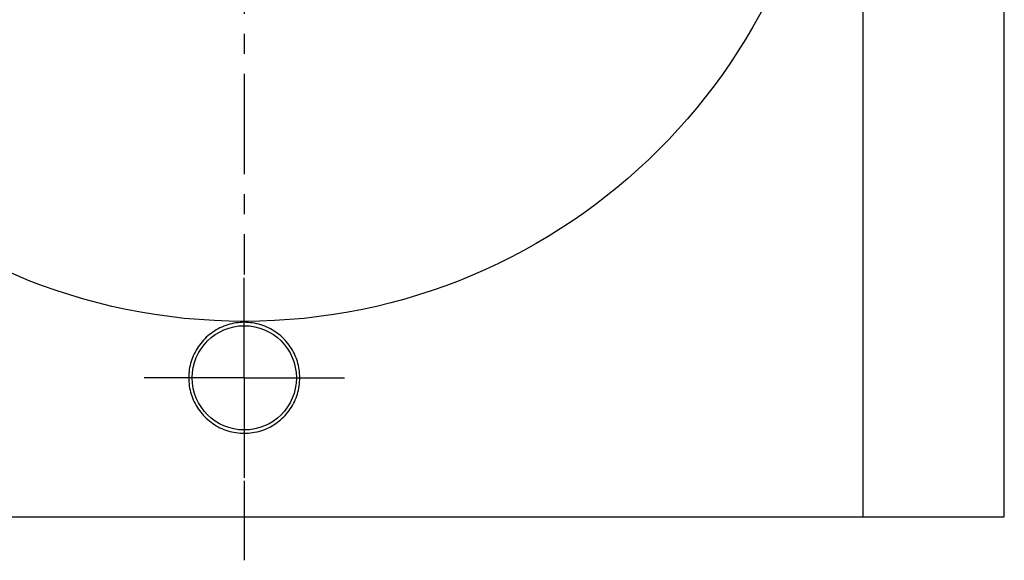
# Model space of a CAD drawing. Header units: millimetres. Extents: x 201 to 386, y 127 to 330.
# Tile 2 of 40: x 268 to 381, y 127 to 189. Entities that reach past the tile are written whole.
import ezdxf

# ---------------------------------------------------------------- set-up
doc = ezdxf.new("R2010")
doc.units = ezdxf.units.MM
doc.header["$LTSCALE"] = 30.734
doc.linetypes.add('CENTER', pattern=[0.6, 0.375, -0.075, 0.075, -0.075])
doc.layers.get('0').update_dxf_attribs({"linetype": 'CONTINUOUS'})
doc.layers.add('DEFAULT_1', color=7, linetype='CENTER')

msp = doc.modelspace()

# ---------------------------------------------------------------- linework, layer by layer
at = {"color": 7, "linetype": 'CONTINUOUS'}
for p, q in [((365.18, 131.79), (365.18, 311.79)), ((381.44, 131.79), (381.44, 311.79)), ((206.44, 131.79), (381.44, 131.79))]:
    msp.add_line(p, q, dxfattribs=at)
for centre, radius in [((293.94, 221.79), 67.5), ((293.94, 147.79), 6)]:
    msp.add_circle(centre, radius, dxfattribs=at)
for points in [[(293.94, 154.18), (293.62, 154.18), (292.98, 154.13), (292.03, 153.91), (291.13, 153.55), (290.3, 153.07), (289.55, 152.47), (288.91, 151.77), (288.37, 150.98), (287.96, 150.12), (287.68, 149.21), (287.54, 148.27), (287.54, 147.32), (287.68, 146.38), (287.96, 145.47), (288.37, 144.61), (288.91, 143.82), (289.55, 143.12), (290.3, 142.52), (291.13, 142.03), (292.03, 141.67), (292.98, 141.46), (293.62, 141.41), (293.94, 141.41)], [(293.94, 141.41), (294.26, 141.41), (294.9, 141.46), (295.85, 141.67), (296.75, 142.03), (297.58, 142.52), (298.33, 143.12), (298.97, 143.82), (299.51, 144.61), (299.92, 145.47), (300.2, 146.38), (300.34, 147.32), (300.34, 148.27), (300.2, 149.21), (299.92, 150.12), (299.51, 150.98), (298.97, 151.77), (298.33, 152.47), (297.58, 153.07), (296.75, 153.55), (295.85, 153.91), (294.9, 154.13), (294.26, 154.18), (293.94, 154.18)]]:
    msp.add_open_spline(points, degree=3, knots=[0, 0, 0, 0, 0.047742, 0.096145, 0.144488, 0.19227, 0.239663, 0.287136, 0.334462, 0.38187, 0.429082, 0.476411, 0.523564, 0.570895, 0.618105, 0.665519, 0.712841, 0.760323, 0.807721, 0.85555, 0.903931, 0.952313, 1, 1, 1, 1], dxfattribs=at)
at = {"layer": 'DEFAULT_1', "color": 2, "linetype": 'CENTER'}
for p, q in [((293.94, 330.29), (293.94, 159.67)), ((293.94, 147.79), (293.94, 159.67)), ((293.94, 147.79), (282.07, 147.79)), ((293.94, 147.79), (305.81, 147.79)), ((293.94, 147.79), (293.94, 135.92)), ((293.94, 135.92), (293.94, 126.79))]:
    msp.add_line(p, q, dxfattribs=at)

doc.saveas('drawing.dxf')
